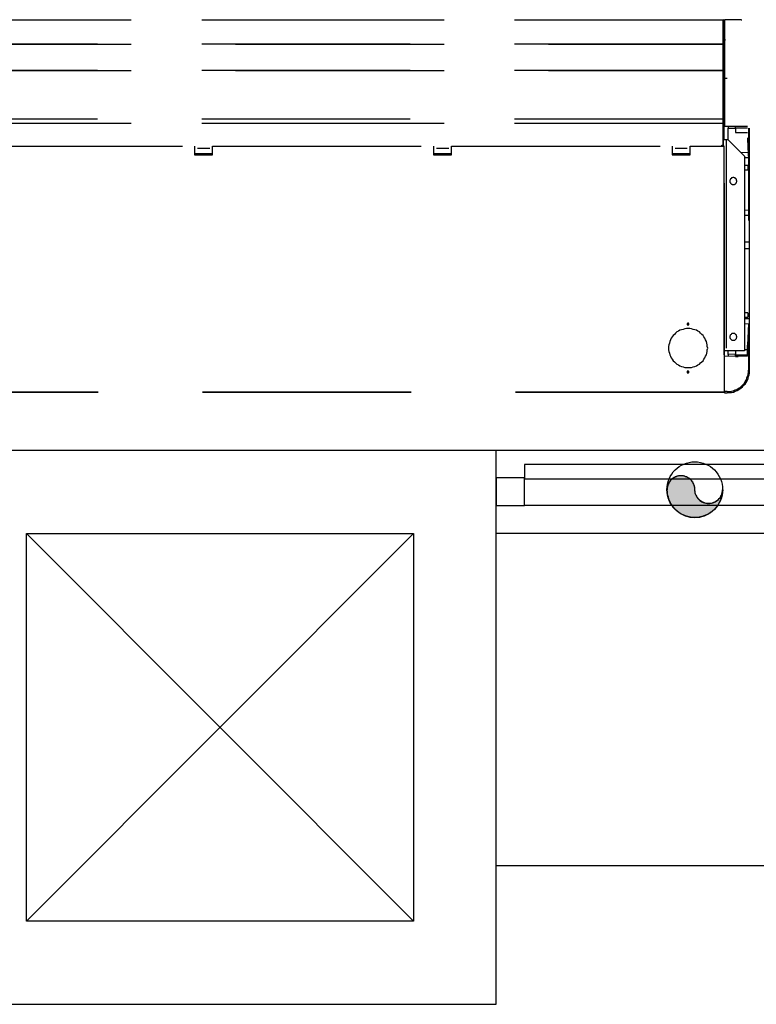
# Model space of a CAD drawing. Header units: millimetres. Extents: x 335 to 739279, y -1 to 84.
# Tile 223 of 244: x 412.14 to 413.9, y 21.18 to 23.54. Entities that reach past the tile are written whole.
import ezdxf

# ---------------------------------------------------------------- set-up
doc = ezdxf.new("R2010")
doc.units = ezdxf.units.MM
doc.header["$MEASUREMENT"] = 0
doc.linetypes.add('Dashed', pattern=[0.75, 0.5, -0.25])

msp = doc.modelspace()

# ---------------------------------------------------------------- hatches: boundary and pattern name
at = {"linetype": 'Continuous'}
msp.add_hatch(color=256, dxfattribs=at).paths.add_polyline_path([(413.7568, 22.4159), (413.7568, 22.4189), (413.7568, 22.4219), (413.7558, 22.4249), (413.7548, 22.4279), (413.7538, 22.4299), (413.7528, 22.4329), (413.7508, 22.4349), (413.7488, 22.4379), (413.7468, 22.4399), (413.7448, 22.4419), (413.7428, 22.4429), (413.7398, 22.4449), (413.7378, 22.4459), (413.7348, 22.4469), (413.7318, 22.4479), (413.7298, 22.4489), (413.7268, 22.4489), (413.7238, 22.4489), (413.7208, 22.4489), (413.7178, 22.4489), (413.7148, 22.4479), (413.7118, 22.4469), (413.7098, 22.4459), (413.7068, 22.4449), (413.7048, 22.4429), (413.7018, 22.4419), (413.6998, 22.4399), (413.6978, 22.4379), (413.6958, 22.4349), (413.6948, 22.4329), (413.6938, 22.4299), (413.6918, 22.4279), (413.6918, 22.4249), (413.6908, 22.4219), (413.6908, 22.4189), (413.6898, 22.4159), (413.6908, 22.4099), (413.6908, 22.4049), (413.6928, 22.3989), (413.6938, 22.3929), (413.6968, 22.3879), (413.6988, 22.3829), (413.7018, 22.3779), (413.7058, 22.3729), (413.7098, 22.3689), (413.7138, 22.3649), (413.7188, 22.3619), (413.7238, 22.3579), (413.7288, 22.3559), (413.7338, 22.3529), (413.7398, 22.3519), (413.7448, 22.3499), (413.7508, 22.3499), (413.7568, 22.3489), (413.7628, 22.3499), (413.7688, 22.3499), (413.7738, 22.3519), (413.7798, 22.3529), (413.7848, 22.3559), (413.7898, 22.3579), (413.7948, 22.3619), (413.7998, 22.3649), (413.8038, 22.3689), (413.8078, 22.3729), (413.8118, 22.3779), (413.8148, 22.3829), (413.8168, 22.3879), (413.8198, 22.3929), (413.8208, 22.3989), (413.8228, 22.4049), (413.8228, 22.4099), (413.8238, 22.4159), (413.8238, 22.4129), (413.8228, 22.4099), (413.8228, 22.4079), (413.8218, 22.4049), (413.8208, 22.4019), (413.8188, 22.3989), (413.8178, 22.3969), (413.8158, 22.3949), (413.8138, 22.3929), (413.8118, 22.3909), (413.8098, 22.3889), (413.8068, 22.3869), (413.8038, 22.3859), (413.8018, 22.3849), (413.7988, 22.3839), (413.7958, 22.3829), (413.7928, 22.3829), (413.7898, 22.3829), (413.7868, 22.3829), (413.7848, 22.3829), (413.7818, 22.3839), (413.7788, 22.3849), (413.7758, 22.3859), (413.7738, 22.3869), (413.7708, 22.3889), (413.7688, 22.3909), (413.7668, 22.3929), (413.7648, 22.3949), (413.7628, 22.3969), (413.7618, 22.3989), (413.7598, 22.4019), (413.7588, 22.4049), (413.7578, 22.4079), (413.7578, 22.4099), (413.7568, 22.4129), (413.7568, 22.4159), (413.7568, 22.4159)])

# ---------------------------------------------------------------- linework, layer by layer
at = {"color": 8, "linetype": 'Dashed'}
for p, q in [((411.9058, 23.5419), (413.8248, 23.5419)), ((413.8248, 23.5409), (411.9058, 23.5409)), ((413.8248, 23.5419), (413.8248, 23.5409)), ((413.8248, 23.5309), (413.8248, 23.5409)), ((413.8248, 23.5409), (413.8258, 23.5409)), ((413.8248, 23.5389), (413.8248, 23.5409)), ((413.8248, 23.5389), (413.8248, 23.5309)), ((413.8248, 23.5329), (413.8258, 23.5329)), ((413.8248, 23.4859), (413.8248, 23.5309)), ((413.8248, 23.5309), (413.8258, 23.5309)), ((413.8258, 23.5329), (413.8258, 23.5409)), ((413.8278, 23.5339), (413.8258, 23.5339)), ((413.8258, 23.5329), (413.8258, 23.5309)), ((413.8278, 23.5319), (413.8258, 23.5319)), ((413.8258, 23.4849), (413.8258, 23.5309)), ((413.8278, 23.5419), (413.8278, 23.4009)), ((413.8678, 23.5419), (413.8278, 23.5419)), ((413.8678, 23.5419), (413.8698, 23.5419)), ((413.8268, 23.5069), (413.8268, 23.5059)), ((413.8278, 23.5069), (413.8268, 23.5069)), ((413.8278, 23.5059), (413.8268, 23.5059)), ((413.8268, 23.4939), (413.8268, 23.5049)), ((413.8248, 23.4829), (411.9058, 23.4829)), ((411.9058, 23.4829), (413.8248, 23.4829)), ((413.8248, 23.4829), (413.8248, 23.4859)), ((413.8258, 23.4859), (413.8248, 23.4859)), ((413.8248, 23.4849), (413.8258, 23.4849)), ((413.8248, 23.4839), (413.8248, 23.4849)), ((413.8248, 23.4839), (413.8248, 23.4809)), ((413.8248, 23.4789), (413.8248, 23.4829)), ((413.8248, 23.4809), (413.8248, 23.4789)), ((413.8248, 23.4219), (413.8248, 23.4789)), ((413.8258, 23.4789), (413.8248, 23.4789)), ((413.8258, 23.4939), (413.8268, 23.4939)), ((413.8258, 23.4849), (413.8258, 23.4859)), ((413.8258, 23.4789), (413.8258, 23.4849)), ((413.8258, 23.4789), (413.8258, 23.4219)), ((413.8268, 23.4939), (413.8278, 23.4939)), ((413.8268, 23.4909), (413.8268, 23.4919)), ((413.8268, 23.4919), (413.8278, 23.4919)), ((413.8268, 23.4909), (413.8278, 23.4909)), ((413.8278, 23.4909), (413.8278, 23.4919)), ((413.8278, 23.4619), (413.8258, 23.4619)), ((413.8258, 23.4569), (413.8278, 23.4569)), ((413.8258, 23.4549), (413.8278, 23.4549)), ((413.8278, 23.4399), (413.8258, 23.4399)), ((413.8278, 23.4379), (413.8258, 23.4379)), ((413.8248, 23.4199), (411.9058, 23.4199)), ((411.9058, 23.4199), (413.8248, 23.4199)), ((413.8248, 23.4199), (413.8248, 23.4219)), ((413.8248, 23.4219), (413.8258, 23.4219)), ((413.8248, 23.4219), (413.8248, 23.4179)), ((413.8248, 23.4169), (413.8248, 23.4199)), ((413.8258, 23.4199), (413.8248, 23.4199)), ((413.8248, 23.4179), (413.8248, 23.4169)), ((413.8248, 23.3049), (413.8248, 23.4169)), ((413.8248, 23.4169), (413.8258, 23.4169)), ((413.8278, 23.4239), (413.8258, 23.4239)), ((413.8278, 23.4229), (413.8258, 23.4229)), ((413.8258, 23.4199), (413.8258, 23.4219)), ((413.8258, 23.4169), (413.8258, 23.3049)), ((413.8278, 23.4199), (413.8268, 23.4199)), ((413.8278, 23.4199), (413.8268, 23.4199)), ((413.8268, 23.4189), (413.8268, 23.2549)), ((413.8348, 23.4009), (413.8278, 23.4009)), ((413.8278, 23.4009), (413.8278, 23.2869)), ((413.8248, 23.3039), (411.9058, 23.3039)), ((411.9058, 23.2939), (413.8248, 23.2939)), ((413.8248, 23.2929), (411.9058, 23.2929)), ((413.8248, 23.3039), (413.8248, 23.3049)), ((413.8258, 23.3049), (413.8248, 23.3049)), ((413.8248, 23.3049), (413.8248, 23.2959)), ((413.8248, 23.2939), (413.8248, 23.3039)), ((413.8248, 23.2959), (413.8248, 23.2889)), ((413.8248, 23.2939), (413.8248, 23.2929)), ((413.8248, 23.2889), (413.8248, 23.2929)), ((413.8248, 23.2409), (413.8248, 23.2889)), ((413.8248, 23.2889), (413.8258, 23.2889)), ((413.8258, 23.2409), (413.8258, 23.2889)), ((413.8278, 23.2869), (413.8828, 23.2869)), ((413.8368, 23.2869), (413.8368, 23.2819)), ((413.8548, 23.2829), (413.8548, 23.2869)), ((413.8368, 23.2539), (413.8368, 23.2819)), ((413.8368, 23.2819), (413.8548, 23.2819)), ((413.8548, 23.2829), (413.8548, 23.2719)), ((413.8548, 23.2829), (413.8658, 23.2829)), ((413.8548, 23.2719), (413.8828, 23.2719)), ((413.8658, 23.2829), (413.8828, 23.2829)), ((413.8858, 23.2819), (413.8858, 23.2359)), ((413.8878, 23.2359), (413.8878, 23.2819)), ((412.0288, 23.2389), (412.5578, 23.2389)), ((412.5578, 23.2389), (412.5578, 23.2179)), ((412.6008, 23.2179), (412.6008, 23.2389)), ((412.6008, 23.2389), (413.1308, 23.2389)), ((413.1308, 23.2389), (413.1308, 23.2179)), ((413.1738, 23.2179), (413.1738, 23.2389)), ((413.1738, 23.2389), (413.7028, 23.2389)), ((413.7028, 23.2389), (413.7028, 23.2179)), ((413.7458, 23.2179), (413.7458, 23.2389)), ((413.7458, 23.2389), (413.8268, 23.2389)), ((413.8218, 23.2409), (413.8248, 23.2409)), ((413.8218, 23.2389), (413.8218, 23.2409)), ((413.8228, 23.2409), (413.8228, 23.2389)), ((413.8238, 23.2409), (413.8238, 23.2389)), ((413.8238, 23.2409), (413.8238, 23.2389)), ((413.8258, 23.2409), (413.8248, 23.2409)), ((413.8248, 23.2409), (413.8248, 23.2389)), ((413.8258, 23.2549), (413.8318, 23.2549)), ((413.8268, 23.2389), (413.8268, 22.6499)), ((413.8268, 23.2389), (413.8278, 23.2389)), ((413.8278, 22.6499), (413.8278, 23.2389)), ((413.8318, 23.2549), (413.8318, 22.7489)), ((413.8318, 23.2549), (413.8358, 23.2549)), ((413.8358, 23.2549), (413.8758, 23.2149)), ((413.8828, 23.2589), (413.8858, 23.2079)), ((413.8828, 23.2589), (413.8838, 23.2359)), ((412.5648, 23.2209), (412.5578, 23.2209)), ((412.6008, 23.2209), (412.5578, 23.2209)), ((412.5578, 23.2179), (412.5648, 23.2179)), ((412.5648, 23.2339), (412.5938, 23.2339)), ((412.5648, 23.2209), (412.5648, 23.2179)), ((412.5648, 23.2179), (412.5938, 23.2179)), ((412.6008, 23.2209), (412.5938, 23.2209)), ((412.5938, 23.2209), (412.5938, 23.2179)), ((412.5938, 23.2179), (412.6008, 23.2179)), ((413.1378, 23.2209), (413.1308, 23.2209)), ((413.1738, 23.2209), (413.1308, 23.2209)), ((413.1308, 23.2179), (413.1378, 23.2179)), ((413.1378, 23.2339), (413.1668, 23.2339)), ((413.1378, 23.2209), (413.1378, 23.2179)), ((413.1378, 23.2179), (413.1668, 23.2179)), ((413.1738, 23.2209), (413.1668, 23.2209)), ((413.1668, 23.2209), (413.1668, 23.2179)), ((413.1668, 23.2179), (413.1738, 23.2179)), ((413.7098, 23.2209), (413.7028, 23.2209)), ((413.7458, 23.2209), (413.7028, 23.2209)), ((413.7028, 23.2179), (413.7098, 23.2179)), ((413.7098, 23.2339), (413.7388, 23.2339)), ((413.7098, 23.2209), (413.7098, 23.2179)), ((413.7098, 23.2179), (413.7388, 23.2179)), ((413.7458, 23.2209), (413.7388, 23.2209)), ((413.7388, 23.2209), (413.7388, 23.2179)), ((413.7388, 23.2179), (413.7458, 23.2179)), ((413.8848, 23.2239), (413.8678, 23.2229)), ((413.8758, 23.2149), (413.8758, 22.7489)), ((413.8838, 23.2359), (413.8858, 23.2079)), ((413.8858, 23.2359), (413.8858, 23.1429)), ((413.8878, 23.1549), (413.8878, 23.2359)), ((413.8758, 23.2119), (413.8858, 23.2119)), ((413.8838, 23.1929), (413.8758, 23.1929)), ((413.8838, 23.1929), (413.8838, 23.1819)), ((413.8858, 23.2079), (413.8858, 23.1089)), ((413.8758, 23.1819), (413.8838, 23.1819)), ((413.8858, 23.1429), (413.8858, 23.0609)), ((413.8878, 22.8139), (413.8878, 23.1549)), ((413.8858, 23.1089), (413.8858, 23.0609)), ((413.8858, 23.0859), (413.8758, 23.0849)), ((413.8758, 23.0739), (413.8858, 23.0739)), ((413.8858, 23.0089), (413.8758, 23.0089)), ((413.8858, 22.9929), (413.8758, 22.9929)), ((413.8838, 22.8399), (413.8758, 22.8399)), ((413.8838, 22.8399), (413.8838, 22.8289)), ((413.8758, 22.8289), (413.8838, 22.8289)), ((413.8858, 22.8249), (413.8758, 22.8249)), ((413.8758, 22.8139), (413.8858, 22.8129)), ((413.8858, 22.8129), (413.8828, 22.7619)), ((413.8858, 22.8129), (413.8858, 22.7019)), ((413.8878, 22.7279), (413.8878, 22.8139)), ((413.8318, 22.7489), (413.8278, 22.7489)), ((413.8758, 22.7489), (413.8318, 22.7489)), ((413.8368, 22.7399), (413.8368, 22.7489)), ((413.8548, 22.7409), (413.8368, 22.7399)), ((413.8548, 22.7489), (413.8548, 22.7389)), ((413.8828, 22.7509), (413.8758, 22.7509)), ((413.8828, 22.7359), (413.8828, 22.7619)), ((413.8828, 22.7359), (413.8278, 22.7349)), ((413.8368, 22.7399), (413.8368, 22.7349)), ((413.8548, 22.7349), (413.8548, 22.7389)), ((413.8548, 22.7389), (413.8658, 22.7389)), ((413.8548, 22.7349), (413.8608, 22.7349)), ((413.8658, 22.7389), (413.8828, 22.7389)), ((413.8878, 22.7069), (413.8878, 22.7279)), ((413.8868, 22.6909), (413.8878, 22.6949)), ((413.8878, 22.7019), (413.8878, 22.7069)), ((413.8878, 22.6949), (413.8878, 22.7019)), ((413.8268, 22.6499), (411.9068, 22.6499)), ((413.8268, 22.6489), (411.9068, 22.6489)), ((413.8278, 22.6499), (413.8268, 22.6499)), ((413.8268, 22.6499), (413.8268, 22.6489)), ((413.8348, 22.6509), (413.8278, 22.6509)), ((413.8278, 22.6499), (413.8278, 22.6479)), ((413.8278, 22.6479), (413.8348, 22.6479))]:
    msp.add_line(p, q, dxfattribs=at)
at = {"color": 7}
for p, q in [((413.2808, 22.5099), (411.9548, 22.5099)), ((413.2808, 21.1829), (413.2808, 22.5099)), ((419.6368, 22.5099), (413.2808, 22.5099)), ((414.3508, 22.4759), (413.3488, 22.4759)), ((413.3488, 22.4759), (413.3488, 22.4419)), ((413.3488, 22.4439), (413.2808, 22.4439)), ((413.2808, 22.4439), (413.2808, 22.3779)), ((413.3488, 22.3779), (413.3488, 22.4439)), ((413.3488, 22.4419), (414.3508, 22.4419)), ((413.2808, 22.3779), (413.3488, 22.3779)), ((414.3508, 22.3779), (413.3488, 22.3779)), ((412.1548, 21.3819), (412.1548, 22.3109)), ((412.1548, 22.3109), (413.0828, 22.3109)), ((412.1548, 21.3819), (413.0828, 22.3109)), ((412.1548, 22.3109), (413.0828, 21.3819)), ((413.0828, 22.3109), (413.0828, 21.3819)), ((419.6368, 22.3109), (413.2808, 22.3109)), ((419.6368, 21.5149), (413.2808, 21.5149)), ((413.0828, 21.3819), (412.1548, 21.3819)), ((411.9548, 21.1829), (413.2808, 21.1829))]:
    msp.add_line(p, q, dxfattribs=at)
at = {"color": 8, "linetype": 'Dashed'}
for points in [[(413.8258, 23.5409), (413.8258, 23.5409), (413.8258, 23.5409), (413.8258, 23.5409), (413.8258, 23.5409), (413.8258, 23.5409), (413.8258, 23.5409), (413.8258, 23.5409), (413.8258, 23.5419), (413.8258, 23.5419), (413.8258, 23.5419), (413.8258, 23.5419), (413.8258, 23.5419), (413.8258, 23.5419), (413.8258, 23.5419), (413.8258, 23.5419), (413.8258, 23.5419), (413.8258, 23.5419), (413.8248, 23.5419), (413.8248, 23.5419), (413.8248, 23.5419), (413.8248, 23.5419), (413.8248, 23.5419), (413.8248, 23.5419), (413.8248, 23.5419), (413.8248, 23.5419), (413.8248, 23.5419), (413.8248, 23.5419), (413.8248, 23.5419), (413.8248, 23.5409), (413.8248, 23.5409), (413.8248, 23.5409), (413.8248, 23.5409), (413.8248, 23.5409), (413.8248, 23.5409), (413.8248, 23.5409), (413.8248, 23.5409), (413.8248, 23.5409), (413.8248, 23.5409), (413.8248, 23.5409), (413.8248, 23.5409), (413.8248, 23.5409), (413.8248, 23.5409), (413.8248, 23.5399), (413.8248, 23.5399), (413.8248, 23.5399), (413.8248, 23.5399), (413.8248, 23.5399), (413.8248, 23.5399), (413.8248, 23.5399), (413.8248, 23.5399), (413.8248, 23.5399), (413.8248, 23.5399), (413.8248, 23.5399), (413.8248, 23.5399), (413.8258, 23.5399), (413.8258, 23.5399), (413.8258, 23.5399), (413.8258, 23.5399), (413.8258, 23.5399), (413.8258, 23.5399), (413.8258, 23.5399), (413.8258, 23.5399), (413.8258, 23.5399), (413.8258, 23.5399), (413.8258, 23.5399), (413.8258, 23.5409), (413.8258, 23.5409), (413.8258, 23.5409), (413.8258, 23.5409), (413.8258, 23.5409), (413.8258, 23.5409), (413.8258, 23.5409)], [(413.8268, 23.5069), (413.8268, 23.5069), (413.8268, 23.5069), (413.8268, 23.5069), (413.8268, 23.5069), (413.8268, 23.5069), (413.8268, 23.5069), (413.8268, 23.5069), (413.8268, 23.5069), (413.8268, 23.5069), (413.8268, 23.5079), (413.8268, 23.5079), (413.8268, 23.5079), (413.8268, 23.5079), (413.8258, 23.5079), (413.8258, 23.5079), (413.8258, 23.5079), (413.8258, 23.5079), (413.8258, 23.5079), (413.8258, 23.5079), (413.8258, 23.5079), (413.8258, 23.5079), (413.8258, 23.5079), (413.8258, 23.5079), (413.8258, 23.5079), (413.8258, 23.5079), (413.8258, 23.5079), (413.8258, 23.5069), (413.8258, 23.5069), (413.8258, 23.5069), (413.8258, 23.5069), (413.8248, 23.5069), (413.8248, 23.5069), (413.8248, 23.5069), (413.8248, 23.5069), (413.8248, 23.5069), (413.8248, 23.5069), (413.8248, 23.5069), (413.8248, 23.5069), (413.8248, 23.5069), (413.8248, 23.5069), (413.8248, 23.5069), (413.8258, 23.5069), (413.8258, 23.5059), (413.8258, 23.5059), (413.8258, 23.5059), (413.8258, 23.5059), (413.8258, 23.5059), (413.8258, 23.5059), (413.8258, 23.5059), (413.8258, 23.5059), (413.8258, 23.5059), (413.8258, 23.5059), (413.8258, 23.5059), (413.8258, 23.5059), (413.8258, 23.5059), (413.8258, 23.5059), (413.8258, 23.5059), (413.8258, 23.5059), (413.8268, 23.5059), (413.8268, 23.5059), (413.8268, 23.5059), (413.8268, 23.5059), (413.8268, 23.5059), (413.8268, 23.5059), (413.8268, 23.5059), (413.8268, 23.5069), (413.8268, 23.5069), (413.8268, 23.5069), (413.8268, 23.5069), (413.8268, 23.5069), (413.8268, 23.5069), (413.8268, 23.5069)], [(413.8268, 23.5059), (413.8268, 23.5059), (413.8268, 23.5059), (413.8268, 23.5059), (413.8268, 23.5059), (413.8268, 23.5059), (413.8268, 23.5059), (413.8268, 23.5069), (413.8268, 23.5069), (413.8268, 23.5069), (413.8268, 23.5069), (413.8268, 23.5069), (413.8268, 23.5069), (413.8268, 23.5069), (413.8258, 23.5069), (413.8258, 23.5069), (413.8258, 23.5069), (413.8258, 23.5069), (413.8258, 23.5069), (413.8258, 23.5069), (413.8258, 23.5069), (413.8258, 23.5069), (413.8258, 23.5069), (413.8258, 23.5069), (413.8258, 23.5069), (413.8258, 23.5069), (413.8258, 23.5069), (413.8258, 23.5069), (413.8258, 23.5069), (413.8258, 23.5069), (413.8258, 23.5059), (413.8248, 23.5059), (413.8248, 23.5059), (413.8248, 23.5059), (413.8248, 23.5059), (413.8248, 23.5059), (413.8248, 23.5059), (413.8248, 23.5059), (413.8248, 23.5059), (413.8248, 23.5059), (413.8248, 23.5059), (413.8248, 23.5059), (413.8258, 23.5059), (413.8258, 23.5059), (413.8258, 23.5059), (413.8258, 23.5049), (413.8258, 23.5049), (413.8258, 23.5049), (413.8258, 23.5049), (413.8258, 23.5049), (413.8258, 23.5049), (413.8258, 23.5049), (413.8258, 23.5049), (413.8258, 23.5049), (413.8258, 23.5049), (413.8258, 23.5049), (413.8258, 23.5049), (413.8258, 23.5049), (413.8258, 23.5049), (413.8268, 23.5049), (413.8268, 23.5049), (413.8268, 23.5049), (413.8268, 23.5049), (413.8268, 23.5049), (413.8268, 23.5059), (413.8268, 23.5059), (413.8268, 23.5059), (413.8268, 23.5059), (413.8268, 23.5059), (413.8268, 23.5059), (413.8268, 23.5059), (413.8268, 23.5059), (413.8268, 23.5059)], [(413.8258, 23.4789), (413.8258, 23.4789), (413.8248, 23.4789), (413.8248, 23.4789), (413.8248, 23.4789), (413.8248, 23.4789), (413.8248, 23.4789), (413.8248, 23.4789), (413.8248, 23.4789), (413.8248, 23.4789), (413.8248, 23.4789), (413.8238, 23.4789), (413.8238, 23.4779), (413.8238, 23.4779), (413.8238, 23.4779), (413.8238, 23.4779), (413.8238, 23.4779), (413.8238, 23.4779), (413.8238, 23.4779), (413.8238, 23.4779), (413.8238, 23.4779), (413.8238, 23.4769), (413.8238, 23.4769), (413.8238, 23.4769), (413.8238, 23.4769), (413.8238, 23.4769), (413.8248, 23.4769), (413.8248, 23.4769), (413.8248, 23.4769), (413.8248, 23.4769), (413.8248, 23.4759), (413.8248, 23.4759), (413.8248, 23.4759), (413.8248, 23.4759), (413.8248, 23.4759), (413.8258, 23.4759), (413.8258, 23.4759), (413.8258, 23.4759), (413.8258, 23.4759), (413.8258, 23.4759), (413.8258, 23.4759), (413.8258, 23.4759), (413.8258, 23.4759), (413.8268, 23.4769), (413.8268, 23.4769), (413.8268, 23.4769), (413.8268, 23.4769), (413.8268, 23.4769), (413.8268, 23.4769), (413.8268, 23.4769), (413.8268, 23.4769), (413.8268, 23.4769), (413.8268, 23.4779), (413.8268, 23.4779), (413.8268, 23.4779), (413.8268, 23.4779), (413.8268, 23.4779), (413.8268, 23.4779), (413.8268, 23.4779), (413.8268, 23.4779), (413.8268, 23.4779), (413.8268, 23.4789), (413.8268, 23.4789), (413.8268, 23.4789), (413.8268, 23.4789), (413.8268, 23.4789), (413.8258, 23.4789), (413.8258, 23.4789), (413.8258, 23.4789), (413.8258, 23.4789), (413.8258, 23.4789), (413.8258, 23.4789), (413.8258, 23.4789)], [(413.8278, 23.4949), (413.8278, 23.4949), (413.8278, 23.4949), (413.8268, 23.4949), (413.8268, 23.4949), (413.8268, 23.4949), (413.8268, 23.4949), (413.8268, 23.4949), (413.8268, 23.4949), (413.8258, 23.4949), (413.8258, 23.4949), (413.8258, 23.4939), (413.8258, 23.4939), (413.8258, 23.4939), (413.8258, 23.4939), (413.8258, 23.4939), (413.8258, 23.4939), (413.8258, 23.4929), (413.8258, 23.4929), (413.8258, 23.4929), (413.8258, 23.4929), (413.8258, 23.4929), (413.8258, 23.4919), (413.8258, 23.4919), (413.8258, 23.4919), (413.8258, 23.4919), (413.8258, 23.4919), (413.8258, 23.4919), (413.8268, 23.4919), (413.8268, 23.4909), (413.8268, 23.4909), (413.8268, 23.4909), (413.8268, 23.4909), (413.8268, 23.4909), (413.8278, 23.4909), (413.8278, 23.4909), (413.8278, 23.4909), (413.8278, 23.4909), (413.8278, 23.4909), (413.8288, 23.4909), (413.8288, 23.4909), (413.8288, 23.4909), (413.8288, 23.4909), (413.8288, 23.4909), (413.8288, 23.4919), (413.8288, 23.4919), (413.8298, 23.4919), (413.8298, 23.4919), (413.8298, 23.4919), (413.8298, 23.4919), (413.8298, 23.4919), (413.8298, 23.4929), (413.8298, 23.4929), (413.8298, 23.4929), (413.8298, 23.4929), (413.8298, 23.4929), (413.8298, 23.4939), (413.8298, 23.4939), (413.8298, 23.4939), (413.8298, 23.4939), (413.8298, 23.4939), (413.8298, 23.4939), (413.8298, 23.4949), (413.8288, 23.4949), (413.8288, 23.4949), (413.8288, 23.4949), (413.8288, 23.4949), (413.8288, 23.4949), (413.8288, 23.4949), (413.8288, 23.4949), (413.8278, 23.4949), (413.8278, 23.4949), (413.8278, 23.4949)], [(413.8278, 23.4939), (413.8278, 23.4939), (413.8278, 23.4939), (413.8278, 23.4939), (413.8278, 23.4939), (413.8278, 23.4939), (413.8268, 23.4939), (413.8268, 23.4939), (413.8268, 23.4939), (413.8268, 23.4939), (413.8268, 23.4939), (413.8268, 23.4939), (413.8268, 23.4939), (413.8268, 23.4939), (413.8268, 23.4939), (413.8268, 23.4929), (413.8268, 23.4929), (413.8268, 23.4929), (413.8268, 23.4929), (413.8268, 23.4929), (413.8268, 23.4929), (413.8268, 23.4929), (413.8268, 23.4929), (413.8268, 23.4929), (413.8268, 23.4929), (413.8268, 23.4929), (413.8268, 23.4919), (413.8268, 23.4919), (413.8268, 23.4919), (413.8268, 23.4919), (413.8268, 23.4919), (413.8278, 23.4919), (413.8278, 23.4919), (413.8278, 23.4919), (413.8278, 23.4919), (413.8278, 23.4919), (413.8278, 23.4919), (413.8278, 23.4919), (413.8278, 23.4919), (413.8278, 23.4919), (413.8278, 23.4919), (413.8278, 23.4919), (413.8278, 23.4919), (413.8288, 23.4919), (413.8288, 23.4919), (413.8288, 23.4919), (413.8288, 23.4919), (413.8288, 23.4929), (413.8288, 23.4929), (413.8288, 23.4929), (413.8288, 23.4929), (413.8288, 23.4929), (413.8288, 23.4929), (413.8288, 23.4929), (413.8288, 23.4929), (413.8288, 23.4929), (413.8288, 23.4929), (413.8288, 23.4929), (413.8288, 23.4939), (413.8288, 23.4939), (413.8288, 23.4939), (413.8288, 23.4939), (413.8288, 23.4939), (413.8288, 23.4939), (413.8288, 23.4939), (413.8288, 23.4939), (413.8278, 23.4939), (413.8278, 23.4939), (413.8278, 23.4939), (413.8278, 23.4939), (413.8278, 23.4939), (413.8278, 23.4939), (413.8278, 23.4939)], [(413.8258, 23.4219), (413.8258, 23.4219), (413.8248, 23.4219), (413.8248, 23.4219), (413.8248, 23.4219), (413.8248, 23.4219), (413.8248, 23.4219), (413.8248, 23.4219), (413.8248, 23.4219), (413.8248, 23.4219), (413.8248, 23.4219), (413.8238, 23.4219), (413.8238, 23.4219), (413.8238, 23.4219), (413.8238, 23.4209), (413.8238, 23.4209), (413.8238, 23.4209), (413.8238, 23.4209), (413.8238, 23.4209), (413.8238, 23.4209), (413.8238, 23.4209), (413.8238, 23.4209), (413.8238, 23.4199), (413.8238, 23.4199), (413.8238, 23.4199), (413.8238, 23.4199), (413.8248, 23.4199), (413.8248, 23.4199), (413.8248, 23.4199), (413.8248, 23.4199), (413.8248, 23.4199), (413.8248, 23.4199), (413.8248, 23.4199), (413.8248, 23.4189), (413.8248, 23.4189), (413.8258, 23.4189), (413.8258, 23.4189), (413.8258, 23.4189), (413.8258, 23.4189), (413.8258, 23.4189), (413.8258, 23.4199), (413.8258, 23.4199), (413.8258, 23.4199), (413.8268, 23.4199), (413.8268, 23.4199), (413.8268, 23.4199), (413.8268, 23.4199), (413.8268, 23.4199), (413.8268, 23.4199), (413.8268, 23.4199), (413.8268, 23.4199), (413.8268, 23.4209), (413.8268, 23.4209), (413.8268, 23.4209), (413.8268, 23.4209), (413.8268, 23.4209), (413.8268, 23.4209), (413.8268, 23.4209), (413.8268, 23.4209), (413.8268, 23.4219), (413.8268, 23.4219), (413.8268, 23.4219), (413.8268, 23.4219), (413.8268, 23.4219), (413.8268, 23.4219), (413.8268, 23.4219), (413.8258, 23.4219), (413.8258, 23.4219), (413.8258, 23.4219), (413.8258, 23.4219), (413.8258, 23.4219), (413.8258, 23.4219), (413.8258, 23.4219)], [(413.8258, 23.4219), (413.8258, 23.4219), (413.8248, 23.4219), (413.8248, 23.4219), (413.8248, 23.4219), (413.8248, 23.4219), (413.8248, 23.4219), (413.8248, 23.4209), (413.8248, 23.4209), (413.8248, 23.4209), (413.8248, 23.4209), (413.8248, 23.4209), (413.8238, 23.4209), (413.8238, 23.4209), (413.8238, 23.4209), (413.8238, 23.4209), (413.8238, 23.4209), (413.8238, 23.4199), (413.8238, 23.4199), (413.8238, 23.4199), (413.8238, 23.4199), (413.8238, 23.4199), (413.8238, 23.4199), (413.8238, 23.4199), (413.8238, 23.4199), (413.8248, 23.4199), (413.8248, 23.4189), (413.8248, 23.4189), (413.8248, 23.4189), (413.8248, 23.4189), (413.8248, 23.4189), (413.8248, 23.4189), (413.8248, 23.4189), (413.8248, 23.4189), (413.8248, 23.4189), (413.8258, 23.4189), (413.8258, 23.4189), (413.8258, 23.4189), (413.8258, 23.4189), (413.8258, 23.4189), (413.8258, 23.4189), (413.8258, 23.4189), (413.8258, 23.4189), (413.8258, 23.4189), (413.8258, 23.4189), (413.8268, 23.4189), (413.8268, 23.4189), (413.8268, 23.4199), (413.8268, 23.4199), (413.8268, 23.4199), (413.8268, 23.4199), (413.8268, 23.4199), (413.8268, 23.4199), (413.8268, 23.4199), (413.8268, 23.4199), (413.8268, 23.4199), (413.8268, 23.4209), (413.8268, 23.4209), (413.8268, 23.4209), (413.8268, 23.4209), (413.8268, 23.4209), (413.8268, 23.4209), (413.8268, 23.4209), (413.8268, 23.4209), (413.8258, 23.4209), (413.8258, 23.4209), (413.8258, 23.4219), (413.8258, 23.4219), (413.8258, 23.4219), (413.8258, 23.4219), (413.8258, 23.4219), (413.8258, 23.4219), (413.8258, 23.4219)], [(413.8258, 23.4209), (413.8258, 23.4209), (413.8248, 23.4209), (413.8248, 23.4209), (413.8248, 23.4209), (413.8248, 23.4209), (413.8248, 23.4209), (413.8248, 23.4209), (413.8248, 23.4209), (413.8248, 23.4209), (413.8248, 23.4209), (413.8248, 23.4209), (413.8238, 23.4209), (413.8238, 23.4209), (413.8238, 23.4199), (413.8238, 23.4199), (413.8238, 23.4199), (413.8238, 23.4199), (413.8238, 23.4199), (413.8238, 23.4199), (413.8238, 23.4199), (413.8238, 23.4199), (413.8238, 23.4189), (413.8238, 23.4189), (413.8238, 23.4189), (413.8248, 23.4189), (413.8248, 23.4189), (413.8248, 23.4189), (413.8248, 23.4189), (413.8248, 23.4189), (413.8248, 23.4189), (413.8248, 23.4189), (413.8248, 23.4189), (413.8248, 23.4189), (413.8248, 23.4189), (413.8258, 23.4189), (413.8258, 23.4189), (413.8258, 23.4189), (413.8258, 23.4189), (413.8258, 23.4189), (413.8258, 23.4189), (413.8258, 23.4189), (413.8258, 23.4189), (413.8258, 23.4189), (413.8258, 23.4189), (413.8268, 23.4189), (413.8268, 23.4189), (413.8268, 23.4189), (413.8268, 23.4189), (413.8268, 23.4189), (413.8268, 23.4189), (413.8268, 23.4199), (413.8268, 23.4199), (413.8268, 23.4199), (413.8268, 23.4199), (413.8268, 23.4199), (413.8268, 23.4199), (413.8268, 23.4199), (413.8268, 23.4199), (413.8268, 23.4209), (413.8268, 23.4209), (413.8268, 23.4209), (413.8268, 23.4209), (413.8268, 23.4209), (413.8258, 23.4209), (413.8258, 23.4209), (413.8258, 23.4209), (413.8258, 23.4209), (413.8258, 23.4209), (413.8258, 23.4209), (413.8258, 23.4209), (413.8258, 23.4209), (413.8258, 23.4209)], [(413.8488, 23.1639), (413.8488, 23.1639), (413.8478, 23.1639), (413.8468, 23.1629), (413.8468, 23.1629), (413.8458, 23.1629), (413.8448, 23.1629), (413.8448, 23.1619), (413.8438, 23.1619), (413.8438, 23.1609), (413.8428, 23.1609), (413.8428, 23.1599), (413.8418, 23.1599), (413.8418, 23.1589), (413.8418, 23.1579), (413.8408, 23.1569), (413.8408, 23.1569), (413.8408, 23.1559), (413.8408, 23.1549), (413.8408, 23.1549), (413.8408, 23.1539), (413.8408, 23.1529), (413.8418, 23.1519), (413.8418, 23.1519), (413.8418, 23.1509), (413.8428, 23.1509), (413.8428, 23.1499), (413.8438, 23.1489), (413.8438, 23.1489), (413.8448, 23.1489), (413.8448, 23.1479), (413.8458, 23.1479), (413.8468, 23.1479), (413.8468, 23.1469), (413.8478, 23.1469), (413.8488, 23.1469), (413.8488, 23.1469), (413.8498, 23.1469), (413.8508, 23.1469), (413.8518, 23.1469), (413.8518, 23.1479), (413.8528, 23.1479), (413.8538, 23.1479), (413.8538, 23.1489), (413.8548, 23.1489), (413.8548, 23.1489), (413.8558, 23.1499), (413.8558, 23.1509), (413.8568, 23.1509), (413.8568, 23.1519), (413.8568, 23.1519), (413.8568, 23.1529), (413.8578, 23.1539), (413.8578, 23.1549), (413.8578, 23.1549), (413.8578, 23.1559), (413.8578, 23.1569), (413.8568, 23.1569), (413.8568, 23.1579), (413.8568, 23.1589), (413.8568, 23.1599), (413.8558, 23.1599), (413.8558, 23.1609), (413.8548, 23.1609), (413.8548, 23.1619), (413.8538, 23.1619), (413.8538, 23.1629), (413.8528, 23.1629), (413.8518, 23.1629), (413.8518, 23.1629), (413.8508, 23.1639), (413.8498, 23.1639), (413.8488, 23.1639)], [(413.7408, 22.8149), (413.7408, 22.8149), (413.7398, 22.8149), (413.7398, 22.8149), (413.7398, 22.8149), (413.7398, 22.8149), (413.7398, 22.8149), (413.7398, 22.8139), (413.7388, 22.8139), (413.7388, 22.8139), (413.7388, 22.8139), (413.7388, 22.8139), (413.7388, 22.8139), (413.7388, 22.8139), (413.7388, 22.8129), (413.7388, 22.8129), (413.7388, 22.8129), (413.7388, 22.8129), (413.7388, 22.8129), (413.7388, 22.8119), (413.7388, 22.8119), (413.7388, 22.8119), (413.7388, 22.8119), (413.7388, 22.8119), (413.7388, 22.8119), (413.7388, 22.8109), (413.7388, 22.8109), (413.7388, 22.8109), (413.7388, 22.8109), (413.7398, 22.8109), (413.7398, 22.8109), (413.7398, 22.8109), (413.7398, 22.8109), (413.7398, 22.8109), (413.7398, 22.8109), (413.7408, 22.8099), (413.7408, 22.8099), (413.7408, 22.8099), (413.7408, 22.8109), (413.7408, 22.8109), (413.7418, 22.8109), (413.7418, 22.8109), (413.7418, 22.8109), (413.7418, 22.8109), (413.7418, 22.8109), (413.7418, 22.8109), (413.7428, 22.8109), (413.7428, 22.8109), (413.7428, 22.8119), (413.7428, 22.8119), (413.7428, 22.8119), (413.7428, 22.8119), (413.7428, 22.8119), (413.7428, 22.8119), (413.7428, 22.8129), (413.7428, 22.8129), (413.7428, 22.8129), (413.7428, 22.8129), (413.7428, 22.8129), (413.7428, 22.8139), (413.7428, 22.8139), (413.7428, 22.8139), (413.7428, 22.8139), (413.7418, 22.8139), (413.7418, 22.8139), (413.7418, 22.8139), (413.7418, 22.8149), (413.7418, 22.8149), (413.7418, 22.8149), (413.7408, 22.8149), (413.7408, 22.8149), (413.7408, 22.8149), (413.7408, 22.8149)], [(413.7408, 22.8019), (413.7368, 22.8019), (413.7328, 22.8009), (413.7288, 22.7999), (413.7248, 22.7989), (413.7208, 22.7979), (413.7178, 22.7959), (413.7138, 22.7939), (413.7108, 22.7909), (413.7078, 22.7879), (413.7048, 22.7849), (413.7028, 22.7819), (413.6998, 22.7789), (413.6988, 22.7749), (413.6968, 22.7709), (413.6958, 22.7669), (413.6948, 22.7629), (413.6938, 22.7589), (413.6938, 22.7549), (413.6938, 22.7509), (413.6948, 22.7469), (413.6958, 22.7429), (413.6968, 22.7389), (413.6988, 22.7359), (413.6998, 22.7319), (413.7028, 22.7289), (413.7048, 22.7249), (413.7078, 22.7219), (413.7108, 22.7199), (413.7138, 22.7169), (413.7178, 22.7149), (413.7208, 22.7129), (413.7248, 22.7109), (413.7288, 22.7099), (413.7328, 22.7089), (413.7368, 22.7089), (413.7408, 22.7089), (413.7448, 22.7089), (413.7488, 22.7089), (413.7528, 22.7099), (413.7568, 22.7109), (413.7608, 22.7129), (413.7638, 22.7149), (413.7678, 22.7169), (413.7708, 22.7199), (413.7738, 22.7219), (413.7768, 22.7249), (413.7788, 22.7289), (413.7808, 22.7319), (413.7828, 22.7359), (413.7848, 22.7389), (413.7858, 22.7429), (413.7868, 22.7469), (413.7868, 22.7509), (413.7878, 22.7549), (413.7868, 22.7589), (413.7868, 22.7629), (413.7858, 22.7669), (413.7848, 22.7709), (413.7828, 22.7749), (413.7808, 22.7789), (413.7788, 22.7819), (413.7768, 22.7849), (413.7738, 22.7879), (413.7708, 22.7909), (413.7678, 22.7939), (413.7638, 22.7959), (413.7608, 22.7979), (413.7568, 22.7989), (413.7528, 22.7999), (413.7488, 22.8009), (413.7448, 22.8019), (413.7408, 22.8019)], [(413.8488, 22.7899), (413.8488, 22.7899), (413.8478, 22.7899), (413.8468, 22.7899), (413.8468, 22.7899), (413.8458, 22.7899), (413.8448, 22.7889), (413.8448, 22.7889), (413.8438, 22.7879), (413.8438, 22.7879), (413.8428, 22.7869), (413.8428, 22.7869), (413.8418, 22.7859), (413.8418, 22.7859), (413.8418, 22.7849), (413.8408, 22.7839), (413.8408, 22.7829), (413.8408, 22.7829), (413.8408, 22.7819), (413.8408, 22.7809), (413.8408, 22.7809), (413.8408, 22.7799), (413.8418, 22.7789), (413.8418, 22.7779), (413.8418, 22.7779), (413.8428, 22.7769), (413.8428, 22.7769), (413.8438, 22.7759), (413.8438, 22.7759), (413.8448, 22.7749), (413.8448, 22.7749), (413.8458, 22.7739), (413.8468, 22.7739), (413.8468, 22.7739), (413.8478, 22.7739), (413.8488, 22.7739), (413.8488, 22.7739), (413.8498, 22.7739), (413.8508, 22.7739), (413.8518, 22.7739), (413.8518, 22.7739), (413.8528, 22.7739), (413.8538, 22.7749), (413.8538, 22.7749), (413.8548, 22.7759), (413.8548, 22.7759), (413.8558, 22.7769), (413.8558, 22.7769), (413.8568, 22.7779), (413.8568, 22.7779), (413.8568, 22.7789), (413.8568, 22.7799), (413.8578, 22.7809), (413.8578, 22.7809), (413.8578, 22.7819), (413.8578, 22.7829), (413.8578, 22.7829), (413.8568, 22.7839), (413.8568, 22.7849), (413.8568, 22.7859), (413.8568, 22.7859), (413.8558, 22.7869), (413.8558, 22.7869), (413.8548, 22.7879), (413.8548, 22.7879), (413.8538, 22.7889), (413.8538, 22.7889), (413.8528, 22.7899), (413.8518, 22.7899), (413.8518, 22.7899), (413.8508, 22.7899), (413.8498, 22.7899), (413.8488, 22.7899)], [(413.7408, 22.6999), (413.7408, 22.6999), (413.7398, 22.6999), (413.7398, 22.6999), (413.7398, 22.6999), (413.7398, 22.6999), (413.7398, 22.6999), (413.7398, 22.6999), (413.7388, 22.6999), (413.7388, 22.6999), (413.7388, 22.6989), (413.7388, 22.6989), (413.7388, 22.6989), (413.7388, 22.6989), (413.7388, 22.6989), (413.7388, 22.6989), (413.7388, 22.6979), (413.7388, 22.6979), (413.7388, 22.6979), (413.7388, 22.6979), (413.7388, 22.6979), (413.7388, 22.6969), (413.7388, 22.6969), (413.7388, 22.6969), (413.7388, 22.6969), (413.7388, 22.6969), (413.7388, 22.6969), (413.7388, 22.6959), (413.7388, 22.6959), (413.7398, 22.6959), (413.7398, 22.6959), (413.7398, 22.6959), (413.7398, 22.6959), (413.7398, 22.6959), (413.7398, 22.6959), (413.7408, 22.6959), (413.7408, 22.6959), (413.7408, 22.6959), (413.7408, 22.6959), (413.7408, 22.6959), (413.7418, 22.6959), (413.7418, 22.6959), (413.7418, 22.6959), (413.7418, 22.6959), (413.7418, 22.6959), (413.7418, 22.6959), (413.7428, 22.6969), (413.7428, 22.6969), (413.7428, 22.6969), (413.7428, 22.6969), (413.7428, 22.6969), (413.7428, 22.6969), (413.7428, 22.6979), (413.7428, 22.6979), (413.7428, 22.6979), (413.7428, 22.6979), (413.7428, 22.6979), (413.7428, 22.6989), (413.7428, 22.6989), (413.7428, 22.6989), (413.7428, 22.6989), (413.7428, 22.6989), (413.7428, 22.6989), (413.7418, 22.6999), (413.7418, 22.6999), (413.7418, 22.6999), (413.7418, 22.6999), (413.7418, 22.6999), (413.7418, 22.6999), (413.7408, 22.6999), (413.7408, 22.6999), (413.7408, 22.6999), (413.7408, 22.6999)], [(413.8348, 22.6509), (413.8398, 22.6509), (413.8448, 22.6519), (413.8488, 22.6529), (413.8538, 22.6549), (413.8578, 22.6559), (413.8618, 22.6589), (413.8658, 22.6609), (413.8688, 22.6639), (413.8728, 22.6679), (413.8758, 22.6709), (413.8778, 22.6749), (413.8808, 22.6789), (413.8818, 22.6839), (413.8838, 22.6879), (413.8848, 22.6929), (413.8858, 22.6969), (413.8858, 22.7019)], [(413.8348, 22.6479), (413.8398, 22.6489), (413.8448, 22.6489), (413.8498, 22.6499), (413.8538, 22.6519), (413.8588, 22.6539), (413.8628, 22.6559), (413.8668, 22.6589), (413.8708, 22.6619), (413.8738, 22.6659), (413.8778, 22.6689), (413.8798, 22.6729), (413.8828, 22.6779), (413.8848, 22.6819), (413.8858, 22.6869), (413.8868, 22.6909)]]:
    msp.add_lwpolyline(points, dxfattribs=at)
msp.add_lwpolyline([(413.7568, 22.4159), (413.7568, 22.4189), (413.7568, 22.4219), (413.7558, 22.4249), (413.7548, 22.4279), (413.7538, 22.4299), (413.7528, 22.4329), (413.7508, 22.4349), (413.7488, 22.4379), (413.7468, 22.4399), (413.7448, 22.4419), (413.7428, 22.4429), (413.7398, 22.4449), (413.7378, 22.4459), (413.7348, 22.4469), (413.7318, 22.4479), (413.7298, 22.4489), (413.7268, 22.4489), (413.7238, 22.4489), (413.7208, 22.4489), (413.7178, 22.4489), (413.7148, 22.4479), (413.7118, 22.4469), (413.7098, 22.4459), (413.7068, 22.4449), (413.7048, 22.4429), (413.7018, 22.4419), (413.6998, 22.4399), (413.6978, 22.4379), (413.6958, 22.4349), (413.6948, 22.4329), (413.6938, 22.4299), (413.6918, 22.4279), (413.6918, 22.4249), (413.6908, 22.4219), (413.6908, 22.4189), (413.6898, 22.4159), (413.6908, 22.4099), (413.6908, 22.4049), (413.6928, 22.3989), (413.6938, 22.3929), (413.6968, 22.3879), (413.6988, 22.3829), (413.7018, 22.3779), (413.7058, 22.3729), (413.7098, 22.3689), (413.7138, 22.3649), (413.7188, 22.3619), (413.7238, 22.3579), (413.7288, 22.3559), (413.7338, 22.3529), (413.7398, 22.3519), (413.7448, 22.3499), (413.7508, 22.3499), (413.7568, 22.3489), (413.7628, 22.3499), (413.7688, 22.3499), (413.7738, 22.3519), (413.7798, 22.3529), (413.7848, 22.3559), (413.7898, 22.3579), (413.7948, 22.3619), (413.7998, 22.3649), (413.8038, 22.3689), (413.8078, 22.3729), (413.8118, 22.3779), (413.8148, 22.3829), (413.8168, 22.3879), (413.8198, 22.3929), (413.8208, 22.3989), (413.8228, 22.4049), (413.8228, 22.4099), (413.8238, 22.4159), (413.8238, 22.4129), (413.8228, 22.4099), (413.8228, 22.4079), (413.8218, 22.4049), (413.8208, 22.4019), (413.8188, 22.3989), (413.8178, 22.3969), (413.8158, 22.3949), (413.8138, 22.3929), (413.8118, 22.3909), (413.8098, 22.3889), (413.8068, 22.3869), (413.8038, 22.3859), (413.8018, 22.3849), (413.7988, 22.3839), (413.7958, 22.3829), (413.7928, 22.3829), (413.7898, 22.3829), (413.7868, 22.3829), (413.7848, 22.3829), (413.7818, 22.3839), (413.7788, 22.3849), (413.7758, 22.3859), (413.7738, 22.3869), (413.7708, 22.3889), (413.7688, 22.3909), (413.7668, 22.3929), (413.7648, 22.3949), (413.7628, 22.3969), (413.7618, 22.3989), (413.7598, 22.4019), (413.7588, 22.4049), (413.7578, 22.4079), (413.7578, 22.4099), (413.7568, 22.4129), (413.7568, 22.4159), (413.7568, 22.4159)], close=True, dxfattribs=at)
msp.add_circle((413.7568, 22.4159), 0.0667, dxfattribs=at)
for centre, start, end in [((413.7238, 22.4159), 0, 180), ((413.7898, 22.4159), 180, 0)]:
    msp.add_arc(centre, 0.0333, start, end, dxfattribs=at)

doc.saveas('drawing.dxf')
